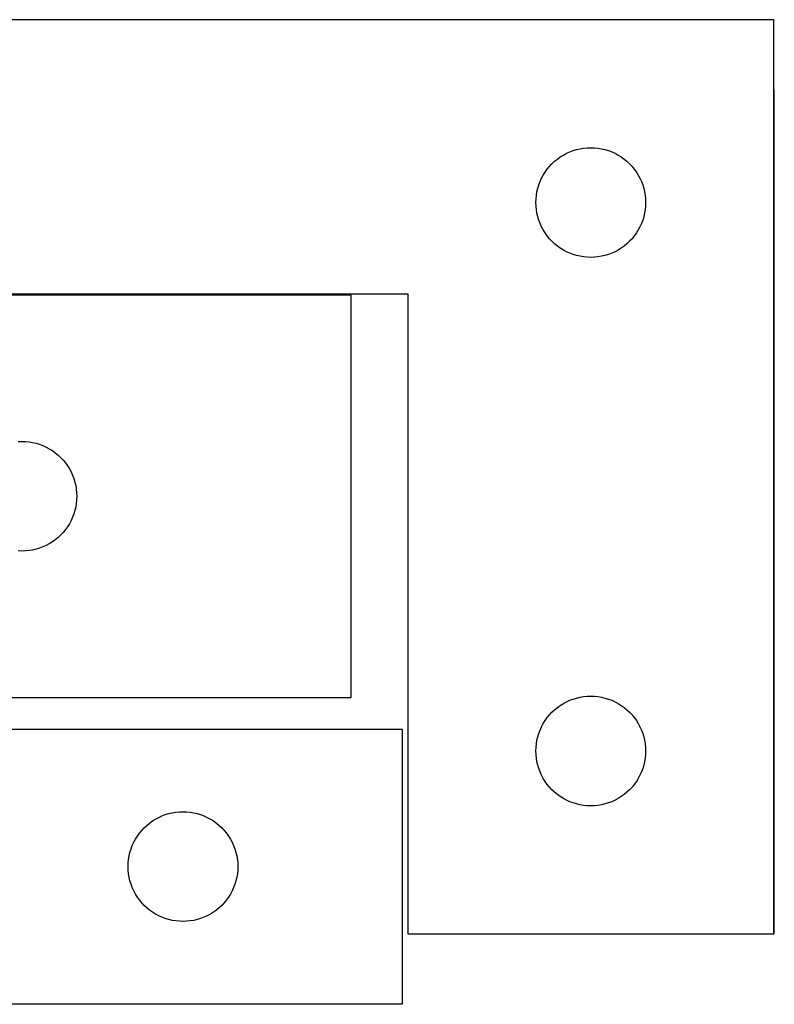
# Model space of a CAD drawing. Header units: millimetres. Extents: x 7 to 1243, y 7 to 2493.
# Tile 17 of 20: x 549 to 673, y 2332 to 2493. Entities that reach past the tile are written whole.
import ezdxf

# ---------------------------------------------------------------- set-up
doc = ezdxf.new("R2010")
doc.units = ezdxf.units.MM
doc.layers.add('COMMON', color=5, linetype='CONTINUOUS', true_color=0x0000ff)
doc.layers.add('CUT', color=7, linetype='CONTINUOUS', true_color=0x000000)

msp = doc.modelspace()

# ---------------------------------------------------------------- linework, layer by layer
at = {"layer": 'COMMON'}
for p, q in [((673.09235, 2343.396796), (673.09235, 2481.930532)), ((603.679561, 2448.296796), (495.679561, 2448.296796)), ((612.104246, 2331.830532), (549.562864, 2331.830532))]:
    msp.add_line(p, q, dxfattribs=at)
at = {"layer": 'CUT'}
for p, q in [((672.992349, 2493.396796), (492.992349, 2493.396796)), ((672.992349, 2343.396796), (672.992349, 2493.396796)), ((640.099394, 2471.919167), (640.662977, 2472.090128)), ((640.662977, 2472.090128), (641.236536, 2472.223863)), ((641.236536, 2472.223863), (641.817613, 2472.319799)), ((641.817613, 2472.319799), (642.403721, 2472.377526)), ((642.403721, 2472.377526), (642.992349, 2472.396796)), ((642.992349, 2472.396796), (643.580977, 2472.377526)), ((643.580977, 2472.377526), (644.167085, 2472.319799)), ((644.167085, 2472.319799), (644.748162, 2472.223863)), ((644.748162, 2472.223863), (645.32172, 2472.090128)), ((645.32172, 2472.090128), (645.885304, 2471.919167)), ((637.058236, 2470.163354), (637.513496, 2470.536976)), ((637.513496, 2470.536976), (637.992217, 2470.880022)), ((637.992217, 2470.880022), (638.492349, 2471.191024)), ((638.492349, 2471.191024), (639.011751, 2471.46865)), ((639.011751, 2471.46865), (639.548198, 2471.711711)), ((639.548198, 2471.711711), (640.099394, 2471.919167)), ((645.885304, 2471.919167), (646.4365, 2471.711711)), ((646.4365, 2471.711711), (646.972947, 2471.46865)), ((646.972947, 2471.46865), (647.492349, 2471.191024)), ((647.492349, 2471.191024), (647.992481, 2470.880022)), ((647.992481, 2470.880022), (648.471202, 2470.536976)), ((648.471202, 2470.536976), (648.926461, 2470.163354)), ((635.509122, 2468.396928), (635.852169, 2468.875648)), ((635.852169, 2468.875648), (636.225791, 2469.330908)), ((636.225791, 2469.330908), (636.628388, 2469.760757)), ((636.628388, 2469.760757), (637.058236, 2470.163354)), ((648.926461, 2470.163354), (649.35631, 2469.760757)), ((649.35631, 2469.760757), (649.758907, 2469.330908)), ((649.758907, 2469.330908), (650.132529, 2468.875648)), ((650.132529, 2468.875648), (650.475575, 2468.396928)), ((634.677433, 2466.840946), (634.920494, 2467.377394)), ((634.920494, 2467.377394), (635.19812, 2467.896796)), ((635.19812, 2467.896796), (635.509122, 2468.396928)), ((650.475575, 2468.396928), (650.786577, 2467.896796)), ((650.786577, 2467.896796), (651.064203, 2467.377394)), ((651.064203, 2467.377394), (651.307265, 2466.840946)), ((634.165281, 2465.152608), (634.299016, 2465.726167)), ((634.299016, 2465.726167), (634.469978, 2466.289751)), ((634.469978, 2466.289751), (634.677433, 2466.840946)), ((651.307265, 2466.840946), (651.51472, 2466.289751)), ((651.51472, 2466.289751), (651.685681, 2465.726167)), ((651.685681, 2465.726167), (651.819416, 2465.152608)), ((633.992349, 2463.396796), (634.011618, 2463.985424)), ((634.011618, 2463.985424), (634.069345, 2464.571531)), ((634.069345, 2464.571531), (634.165281, 2465.152608)), ((651.819416, 2465.152608), (651.915353, 2464.571531)), ((651.915353, 2464.571531), (651.973079, 2463.985424)), ((651.973079, 2463.985424), (651.992349, 2463.396796)), ((634.011618, 2462.808167), (633.992349, 2463.396796)), ((634.069345, 2462.22206), (634.011618, 2462.808167)), ((651.973079, 2462.808167), (651.915353, 2462.22206)), ((651.992349, 2463.396796), (651.973079, 2462.808167)), ((634.165281, 2461.640983), (634.069345, 2462.22206)), ((634.299016, 2461.067424), (634.165281, 2461.640983)), ((634.469978, 2460.50384), (634.299016, 2461.067424)), ((651.685681, 2461.067424), (651.51472, 2460.50384)), ((651.819416, 2461.640983), (651.685681, 2461.067424)), ((651.915353, 2462.22206), (651.819416, 2461.640983)), ((634.677433, 2459.952645), (634.469978, 2460.50384)), ((634.920494, 2459.416197), (634.677433, 2459.952645)), ((635.19812, 2458.896796), (634.920494, 2459.416197)), ((651.064203, 2459.416197), (650.786577, 2458.896796)), ((651.307265, 2459.952645), (651.064203, 2459.416197)), ((651.51472, 2460.50384), (651.307265, 2459.952645)), ((635.509122, 2458.396663), (635.19812, 2458.896796)), ((635.852169, 2457.917943), (635.509122, 2458.396663)), ((636.225791, 2457.462683), (635.852169, 2457.917943)), ((636.628388, 2457.032834), (636.225791, 2457.462683)), ((649.758907, 2457.462683), (649.35631, 2457.032834)), ((650.132529, 2457.917943), (649.758907, 2457.462683)), ((650.475575, 2458.396663), (650.132529, 2457.917943)), ((650.786577, 2458.896796), (650.475575, 2458.396663)), ((637.058236, 2456.630237), (636.628388, 2457.032834)), ((637.513496, 2456.256615), (637.058236, 2456.630237)), ((637.992217, 2455.913569), (637.513496, 2456.256615)), ((638.492349, 2455.602567), (637.992217, 2455.913569)), ((647.992481, 2455.913569), (647.492349, 2455.602567)), ((648.471202, 2456.256615), (647.992481, 2455.913569)), ((648.926461, 2456.630237), (648.471202, 2456.256615)), ((649.35631, 2457.032834), (648.926461, 2456.630237)), ((639.011751, 2455.324941), (638.492349, 2455.602567)), ((639.548198, 2455.08188), (639.011751, 2455.324941)), ((640.099394, 2454.874424), (639.548198, 2455.08188)), ((640.662977, 2454.703463), (640.099394, 2454.874424)), ((641.236536, 2454.569728), (640.662977, 2454.703463)), ((641.817613, 2454.473792), (641.236536, 2454.569728)), ((642.403721, 2454.416065), (641.817613, 2454.473792)), ((642.992349, 2454.396796), (642.403721, 2454.416065)), ((643.580977, 2454.416065), (642.992349, 2454.396796)), ((644.167085, 2454.473792), (643.580977, 2454.416065)), ((644.748162, 2454.569728), (644.167085, 2454.473792)), ((645.32172, 2454.703463), (644.748162, 2454.569728)), ((645.885304, 2454.874424), (645.32172, 2454.703463)), ((646.4365, 2455.08188), (645.885304, 2454.874424)), ((646.972947, 2455.324941), (646.4365, 2455.08188)), ((647.492349, 2455.602567), (646.972947, 2455.324941)), ((492.992349, 2448.396796), (612.992349, 2448.396796)), ((603.679561, 2448.196795), (495.679561, 2448.196795)), ((603.679561, 2382.196795), (603.679561, 2448.196795)), ((612.992349, 2448.396796), (612.992349, 2343.396796)), ((549.090933, 2424.177525), (549.679561, 2424.196795)), ((549.679561, 2424.196795), (550.268189, 2424.177525)), ((550.268189, 2424.177525), (550.854297, 2424.119798)), ((550.854297, 2424.119798), (551.435374, 2424.023862)), ((551.435374, 2424.023862), (552.008932, 2423.890127)), ((552.008932, 2423.890127), (552.572516, 2423.719166)), ((552.572516, 2423.719166), (553.123712, 2423.51171)), ((553.123712, 2423.51171), (553.660159, 2423.268649)), ((553.660159, 2423.268649), (554.179561, 2422.991023)), ((554.179561, 2422.991023), (554.679693, 2422.680021)), ((554.679693, 2422.680021), (555.158414, 2422.336975)), ((555.158414, 2422.336975), (555.613673, 2421.963353)), ((555.613673, 2421.963353), (556.043522, 2421.560756)), ((556.043522, 2421.560756), (556.446119, 2421.130907)), ((556.446119, 2421.130907), (556.819741, 2420.675647)), ((556.819741, 2420.675647), (557.162787, 2420.196927)), ((557.162787, 2420.196927), (557.473789, 2419.696795)), ((557.473789, 2419.696795), (557.751415, 2419.177393)), ((557.751415, 2419.177393), (557.994477, 2418.640945)), ((557.994477, 2418.640945), (558.201932, 2418.08975)), ((558.201932, 2418.08975), (558.372893, 2417.526166)), ((558.372893, 2417.526166), (558.506628, 2416.952607)), ((558.506628, 2416.952607), (558.602565, 2416.37153)), ((558.602565, 2416.37153), (558.660291, 2415.785423)), ((558.660291, 2415.785423), (558.679561, 2415.196795)), ((558.602565, 2414.022059), (558.506628, 2413.440982)), ((558.660291, 2414.608166), (558.602565, 2414.022059)), ((558.679561, 2415.196795), (558.660291, 2414.608166)), ((558.201932, 2412.303839), (557.994477, 2411.752644)), ((558.372893, 2412.867423), (558.201932, 2412.303839)), ((558.506628, 2413.440982), (558.372893, 2412.867423)), ((557.473789, 2410.696795), (557.162787, 2410.196662)), ((557.751415, 2411.216196), (557.473789, 2410.696795)), ((557.994477, 2411.752644), (557.751415, 2411.216196)), ((556.446119, 2409.262682), (556.043522, 2408.832833)), ((556.819741, 2409.717942), (556.446119, 2409.262682)), ((557.162787, 2410.196662), (556.819741, 2409.717942)), ((554.179561, 2407.402566), (553.660159, 2407.12494)), ((554.679693, 2407.713568), (554.179561, 2407.402566)), ((555.158414, 2408.056614), (554.679693, 2407.713568)), ((555.613673, 2408.430236), (555.158414, 2408.056614)), ((556.043522, 2408.832833), (555.613673, 2408.430236)), ((549.679561, 2406.196795), (549.090933, 2406.216064)), ((550.268189, 2406.216064), (549.679561, 2406.196795)), ((550.854297, 2406.273791), (550.268189, 2406.216064)), ((551.435374, 2406.369727), (550.854297, 2406.273791)), ((552.008932, 2406.503462), (551.435374, 2406.369727)), ((552.572516, 2406.674423), (552.008932, 2406.503462)), ((553.123712, 2406.881879), (552.572516, 2406.674423)), ((553.660159, 2407.12494), (553.123712, 2406.881879)), ((495.679561, 2382.196795), (603.679561, 2382.196795)), ((639.011751, 2381.46865), (639.548198, 2381.711711)), ((639.548198, 2381.711711), (640.099394, 2381.919167)), ((640.099394, 2381.919167), (640.662977, 2382.090128)), ((640.662977, 2382.090128), (641.236536, 2382.223863)), ((641.236536, 2382.223863), (641.817613, 2382.319799)), ((641.817613, 2382.319799), (642.403721, 2382.377526)), ((642.403721, 2382.377526), (642.992349, 2382.396796)), ((642.992349, 2382.396796), (643.580977, 2382.377526)), ((643.580977, 2382.377526), (644.167085, 2382.319799)), ((644.167085, 2382.319799), (644.748162, 2382.223863)), ((644.748162, 2382.223863), (645.32172, 2382.090128)), ((645.32172, 2382.090128), (645.885304, 2381.919167)), ((645.885304, 2381.919167), (646.4365, 2381.711711)), ((646.4365, 2381.711711), (646.972947, 2381.46865)), ((636.628388, 2379.760757), (637.058236, 2380.163354)), ((637.058236, 2380.163354), (637.513496, 2380.536976)), ((637.513496, 2380.536976), (637.992217, 2380.880022)), ((637.992217, 2380.880022), (638.492349, 2381.191024)), ((638.492349, 2381.191024), (639.011751, 2381.46865)), ((646.972947, 2381.46865), (647.492349, 2381.191024)), ((647.492349, 2381.191024), (647.992481, 2380.880022)), ((647.992481, 2380.880022), (648.471202, 2380.536976)), ((648.471202, 2380.536976), (648.926461, 2380.163354)), ((648.926461, 2380.163354), (649.35631, 2379.760757)), ((635.19812, 2377.896796), (635.509122, 2378.396928)), ((635.509122, 2378.396928), (635.852169, 2378.875648)), ((635.852169, 2378.875648), (636.225791, 2379.330908)), ((636.225791, 2379.330908), (636.628388, 2379.760757)), ((649.35631, 2379.760757), (649.758907, 2379.330908)), ((649.758907, 2379.330908), (650.132529, 2378.875648)), ((650.132529, 2378.875648), (650.475575, 2378.396928)), ((650.475575, 2378.396928), (650.786577, 2377.896796)), ((612.104246, 2376.930532), (492.104246, 2376.930532)), ((612.104246, 2331.930532), (612.104246, 2376.930532)), ((634.469978, 2376.289751), (634.677433, 2376.840946)), ((634.677433, 2376.840946), (634.920494, 2377.377394)), ((634.920494, 2377.377394), (635.19812, 2377.896796)), ((650.786577, 2377.896796), (651.064203, 2377.377394)), ((651.064203, 2377.377394), (651.307265, 2376.840946)), ((651.307265, 2376.840946), (651.51472, 2376.289751)), ((634.069345, 2374.571531), (634.165281, 2375.152608)), ((634.165281, 2375.152608), (634.299016, 2375.726167)), ((634.299016, 2375.726167), (634.469978, 2376.289751)), ((651.51472, 2376.289751), (651.685681, 2375.726167)), ((651.685681, 2375.726167), (651.819416, 2375.152608)), ((651.819416, 2375.152608), (651.915353, 2374.571531)), ((633.992349, 2373.396796), (634.011618, 2373.985424)), ((634.011618, 2373.985424), (634.069345, 2374.571531)), ((651.915353, 2374.571531), (651.973079, 2373.985424)), ((651.973079, 2373.985424), (651.992349, 2373.396796)), ((634.011618, 2372.808167), (633.992349, 2373.396796)), ((634.069345, 2372.22206), (634.011618, 2372.808167)), ((634.165281, 2371.640983), (634.069345, 2372.22206)), ((651.915353, 2372.22206), (651.819416, 2371.640983)), ((651.973079, 2372.808167), (651.915353, 2372.22206)), ((651.992349, 2373.396796), (651.973079, 2372.808167)), ((634.299016, 2371.067424), (634.165281, 2371.640983)), ((634.469978, 2370.50384), (634.299016, 2371.067424)), ((634.677433, 2369.952645), (634.469978, 2370.50384)), ((651.51472, 2370.50384), (651.307265, 2369.952645)), ((651.685681, 2371.067424), (651.51472, 2370.50384)), ((651.819416, 2371.640983), (651.685681, 2371.067424)), ((634.920494, 2369.416197), (634.677433, 2369.952645)), ((635.19812, 2368.896796), (634.920494, 2369.416197)), ((635.509122, 2368.396663), (635.19812, 2368.896796)), ((650.786577, 2368.896796), (650.475575, 2368.396663)), ((651.064203, 2369.416197), (650.786577, 2368.896796)), ((651.307265, 2369.952645), (651.064203, 2369.416197)), ((635.852169, 2367.917943), (635.509122, 2368.396663)), ((636.225791, 2367.462683), (635.852169, 2367.917943)), ((636.628388, 2367.032834), (636.225791, 2367.462683)), ((637.058236, 2366.630237), (636.628388, 2367.032834)), ((649.35631, 2367.032834), (648.926461, 2366.630237)), ((649.758907, 2367.462683), (649.35631, 2367.032834)), ((650.132529, 2367.917943), (649.758907, 2367.462683)), ((650.475575, 2368.396663), (650.132529, 2367.917943)), ((637.513496, 2366.256615), (637.058236, 2366.630237)), ((637.992217, 2365.913569), (637.513496, 2366.256615)), ((638.492349, 2365.602567), (637.992217, 2365.913569)), ((639.011751, 2365.324941), (638.492349, 2365.602567)), ((647.492349, 2365.602567), (646.972947, 2365.324941)), ((647.992481, 2365.913569), (647.492349, 2365.602567)), ((648.471202, 2366.256615), (647.992481, 2365.913569)), ((648.926461, 2366.630237), (648.471202, 2366.256615)), ((639.548198, 2365.08188), (639.011751, 2365.324941)), ((640.099394, 2364.874424), (639.548198, 2365.08188)), ((640.662977, 2364.703463), (640.099394, 2364.874424)), ((641.236536, 2364.569728), (640.662977, 2364.703463)), ((641.817613, 2364.473792), (641.236536, 2364.569728)), ((642.403721, 2364.416065), (641.817613, 2364.473792)), ((642.992349, 2364.396796), (642.403721, 2364.416065)), ((643.580977, 2364.416065), (642.992349, 2364.396796)), ((644.167085, 2364.473792), (643.580977, 2364.416065)), ((644.748162, 2364.569728), (644.167085, 2364.473792)), ((645.32172, 2364.703463), (644.748162, 2364.569728)), ((645.885304, 2364.874424), (645.32172, 2364.703463)), ((646.4365, 2365.08188), (645.885304, 2364.874424)), ((646.972947, 2365.324941), (646.4365, 2365.08188)), ((571.104113, 2361.913759), (571.604246, 2362.224761)), ((571.604246, 2362.224761), (572.123647, 2362.502387)), ((572.123647, 2362.502387), (572.660095, 2362.745448)), ((572.660095, 2362.745448), (573.21129, 2362.952904)), ((573.21129, 2362.952904), (573.774874, 2363.123865)), ((573.774874, 2363.123865), (574.348433, 2363.2576)), ((574.348433, 2363.2576), (574.92951, 2363.353536)), ((574.92951, 2363.353536), (575.515617, 2363.411263)), ((575.515617, 2363.411263), (576.104246, 2363.430532)), ((576.104246, 2363.430532), (576.692874, 2363.411263)), ((576.692874, 2363.411263), (577.278981, 2363.353536)), ((577.278981, 2363.353536), (577.860058, 2363.2576)), ((577.860058, 2363.2576), (578.433617, 2363.123865)), ((578.433617, 2363.123865), (578.997201, 2362.952904)), ((578.997201, 2362.952904), (579.548396, 2362.745448)), ((579.548396, 2362.745448), (580.084844, 2362.502387)), ((580.084844, 2362.502387), (580.604246, 2362.224761)), ((580.604246, 2362.224761), (581.104378, 2361.913759)), ((569.337687, 2360.364645), (569.740284, 2360.794493)), ((569.740284, 2360.794493), (570.170133, 2361.197091)), ((570.170133, 2361.197091), (570.625393, 2361.570712)), ((570.625393, 2361.570712), (571.104113, 2361.913759)), ((581.104378, 2361.913759), (581.583098, 2361.570712)), ((581.583098, 2361.570712), (582.038358, 2361.197091)), ((582.038358, 2361.197091), (582.468207, 2360.794493)), ((582.468207, 2360.794493), (582.870804, 2360.364645)), ((568.032391, 2358.411131), (568.310017, 2358.930532)), ((568.310017, 2358.930532), (568.621019, 2359.430664)), ((568.621019, 2359.430664), (568.964065, 2359.909385)), ((568.964065, 2359.909385), (569.337687, 2360.364645)), ((582.870804, 2360.364645), (583.244426, 2359.909385)), ((583.244426, 2359.909385), (583.587472, 2359.430664)), ((583.587472, 2359.430664), (583.898474, 2358.930532)), ((583.898474, 2358.930532), (584.1761, 2358.411131)), ((567.410913, 2356.759904), (567.581874, 2357.323488)), ((567.581874, 2357.323488), (567.78933, 2357.874683)), ((567.78933, 2357.874683), (568.032391, 2358.411131)), ((584.1761, 2358.411131), (584.419161, 2357.874683)), ((584.419161, 2357.874683), (584.626617, 2357.323488)), ((584.626617, 2357.323488), (584.797578, 2356.759904)), ((567.181242, 2355.605268), (567.277178, 2356.186345)), ((567.277178, 2356.186345), (567.410913, 2356.759904)), ((584.797578, 2356.759904), (584.931313, 2356.186345)), ((584.931313, 2356.186345), (585.027249, 2355.605268)), ((567.104246, 2354.430532), (567.123515, 2355.019161)), ((567.123515, 2353.841904), (567.104246, 2354.430532)), ((567.123515, 2355.019161), (567.181242, 2355.605268)), ((585.027249, 2355.605268), (585.084976, 2355.019161)), ((585.084976, 2355.019161), (585.104246, 2354.430532)), ((585.104246, 2354.430532), (585.084976, 2353.841904)), ((567.181242, 2353.255797), (567.123515, 2353.841904)), ((567.277178, 2352.674719), (567.181242, 2353.255797)), ((567.410913, 2352.101161), (567.277178, 2352.674719)), ((584.931313, 2352.674719), (584.797578, 2352.101161)), ((585.027249, 2353.255797), (584.931313, 2352.674719)), ((585.084976, 2353.841904), (585.027249, 2353.255797)), ((567.581874, 2351.537577), (567.410913, 2352.101161)), ((567.78933, 2350.986381), (567.581874, 2351.537577)), ((568.032391, 2350.449934), (567.78933, 2350.986381)), ((584.419161, 2350.986381), (584.1761, 2350.449934)), ((584.626617, 2351.537577), (584.419161, 2350.986381)), ((584.797578, 2352.101161), (584.626617, 2351.537577)), ((568.310017, 2349.930532), (568.032391, 2350.449934)), ((568.621019, 2349.4304), (568.310017, 2349.930532)), ((568.964065, 2348.951679), (568.621019, 2349.4304)), ((583.587472, 2349.4304), (583.244426, 2348.951679)), ((583.898474, 2349.930532), (583.587472, 2349.4304)), ((584.1761, 2350.449934), (583.898474, 2349.930532)), ((569.337687, 2348.49642), (568.964065, 2348.951679)), ((569.740284, 2348.066571), (569.337687, 2348.49642)), ((570.170133, 2347.663974), (569.740284, 2348.066571)), ((570.625393, 2347.290352), (570.170133, 2347.663974)), ((582.038358, 2347.663974), (581.583098, 2347.290352)), ((582.468207, 2348.066571), (582.038358, 2347.663974)), ((582.870804, 2348.49642), (582.468207, 2348.066571)), ((583.244426, 2348.951679), (582.870804, 2348.49642)), ((571.104113, 2346.947306), (570.625393, 2347.290352)), ((571.604246, 2346.636304), (571.104113, 2346.947306)), ((572.123647, 2346.358678), (571.604246, 2346.636304)), ((572.660095, 2346.115617), (572.123647, 2346.358678)), ((573.21129, 2345.908161), (572.660095, 2346.115617)), ((579.548396, 2346.115617), (578.997201, 2345.908161)), ((580.084844, 2346.358678), (579.548396, 2346.115617)), ((580.604246, 2346.636304), (580.084844, 2346.358678)), ((581.104378, 2346.947306), (580.604246, 2346.636304)), ((581.583098, 2347.290352), (581.104378, 2346.947306)), ((573.774874, 2345.7372), (573.21129, 2345.908161)), ((574.348433, 2345.603465), (573.774874, 2345.7372)), ((574.92951, 2345.507529), (574.348433, 2345.603465)), ((575.515617, 2345.449802), (574.92951, 2345.507529)), ((576.104246, 2345.430532), (575.515617, 2345.449802)), ((576.692874, 2345.449802), (576.104246, 2345.430532)), ((577.278981, 2345.507529), (576.692874, 2345.449802)), ((577.860058, 2345.603465), (577.278981, 2345.507529)), ((578.433617, 2345.7372), (577.860058, 2345.603465)), ((578.997201, 2345.908161), (578.433617, 2345.7372)), ((612.992349, 2343.396796), (672.992349, 2343.396796)), ((432.104246, 2331.930532), (612.104246, 2331.930532))]:
    msp.add_line(p, q, dxfattribs=at)

doc.saveas('drawing.dxf')
